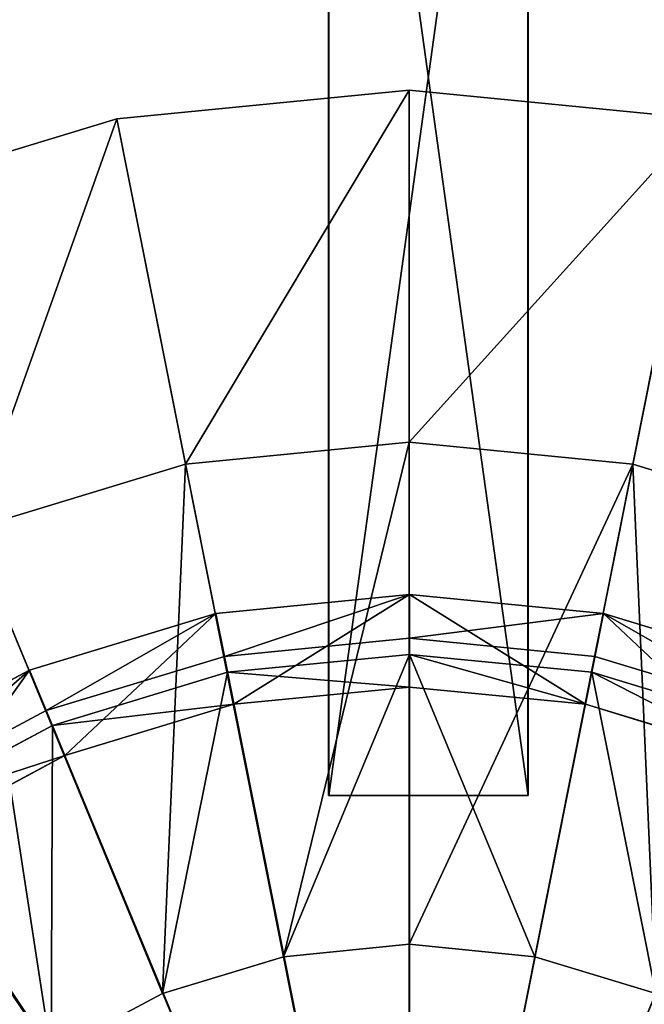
# Model space of a CAD drawing. Extents: x 0 to 35.8, y 0 to 27.5.
# Tile 142 of 256: x 5.8 to 7, y 19.7 to 21.7. Entities that reach past the tile are written whole.
import ezdxf

# ---------------------------------------------------------------- set-up
doc = ezdxf.new("R2010")
doc.units = 0
doc.header["$MEASUREMENT"] = 0
doc.layers.get('0').update_dxf_attribs({"color": 13, "linetype": 'CONTINUOUS'})
for name, color, linetype in [('GAS_ELEMENTS_4', 254, 'CONTINUOUS'), ('GAS_ELEMENTS_4_1', 250, 'CONTINUOUS'), ('GRATE_-_1', 250, 'CONTINUOUS'), ('RGM8058UC_-_BODY', 252, 'CONTINUOUS')]:
    doc.layers.add(name, color=color, linetype=linetype)

# ---------------------------------------------------------------- blocks, each defined once
blk = doc.blocks.new('RGM8658UC_TRADECAD_V06_DXF')
at = {"layer": 'GAS_ELEMENTS_4', "color": 0}
for p, q in [((6.5738, 21.5565, 6.0313), (5.9885, 21.4988, 6.0313)), ((6.5738, 21.5565, 6.0313), (5.9885, 21.4988, 6.0313)), ((7.159, 21.4988, 6.0313), (6.5738, 21.5565, 6.0313)), ((6.5738, 21.5565, 6.0313), (6.5738, 18.5565, 6.0313)), ((6.5738, 20.8515, 6.5366), (6.5738, 21.5565, 6.0313)), ((7.159, 21.4988, 6.0313), (6.5738, 21.5565, 6.0313)), ((6.5738, 21.5565, 6.0313), (6.5738, 18.5565, 6.0313)), ((6.5738, 20.8515, 6.5366), (6.5738, 21.5565, 6.0313)), ((5.9885, 21.4988, 6.0313), (5.4257, 21.3281, 6.0313)), ((5.9885, 21.4988, 6.0313), (5.4257, 21.3281, 6.0313)), ((5.9885, 21.4988, 6.0313), (6.5738, 18.5565, 6.0313)), ((6.126, 20.8074, 6.5366), (5.9885, 21.4988, 6.0313)), ((5.9885, 21.4988, 6.0313), (6.5738, 18.5565, 6.0313)), ((6.126, 20.8074, 6.5366), (5.9885, 21.4988, 6.0313)), ((7.159, 21.4988, 6.0313), (6.5738, 18.5565, 6.0313)), ((7.159, 21.4988, 6.0313), (6.5738, 18.5565, 6.0313)), ((7.0215, 20.8074, 6.5366), (7.159, 21.4988, 6.0313)), ((7.0215, 20.8074, 6.5366), (7.159, 21.4988, 6.0313)), ((5.4257, 21.3281, 6.0313), (6.5738, 18.5565, 6.0313)), ((5.4257, 21.3281, 6.0313), (6.5738, 18.5565, 6.0313)), ((6.5738, 20.8515, 6.5366), (6.126, 20.8074, 6.5366)), ((6.5738, 20.8515, 6.5366), (6.126, 20.8074, 6.5366)), ((7.0215, 20.8074, 6.5366), (6.5738, 20.8515, 6.5366)), ((6.5738, 19.8466, 6.5366), (6.5738, 20.8515, 6.5366)), ((7.0215, 20.8074, 6.5366), (6.5738, 20.8515, 6.5366)), ((6.5738, 19.8466, 6.5366), (6.5738, 20.8515, 6.5366)), ((6.126, 20.8074, 6.5366), (5.6955, 20.6768, 6.5366)), ((6.126, 20.8074, 6.5366), (5.6955, 20.6768, 6.5366)), ((6.3221, 19.8218, 6.5366), (6.126, 20.8074, 6.5366)), ((6.3221, 19.8218, 6.5366), (6.126, 20.8074, 6.5366)), ((6.8255, 19.8218, 6.5366), (7.0215, 20.8074, 6.5366)), ((6.8255, 19.8218, 6.5366), (7.0215, 20.8074, 6.5366)), ((7.452, 20.6768, 6.5366), (7.0215, 20.8074, 6.5366)), ((7.452, 20.6768, 6.5366), (7.0215, 20.8074, 6.5366)), ((6.08, 19.7484, 6.5366), (5.6955, 20.6768, 6.5366)), ((6.08, 19.7484, 6.5366), (5.6955, 20.6768, 6.5366)), ((6.5747, 20.4269, 6.7104), (6.2101, 20.391, 6.7104)), ((6.5747, 20.4269, 6.7104), (6.2101, 20.391, 6.7104)), ((6.5747, 20.4269, 6.7104), (6.5738, 19.8466, 6.7104)), ((6.5747, 20.4269, 6.7104), (6.5738, 19.8466, 6.7104)), ((6.9393, 20.391, 6.7104), (6.5747, 20.4269, 6.7104)), ((6.5747, 20.3615, 7.0512), (6.5747, 20.4269, 6.7104)), ((6.9393, 20.391, 6.7104), (6.5747, 20.4269, 6.7104)), ((6.5747, 20.3615, 7.0512), (6.5747, 20.4269, 6.7104)), ((6.2101, 20.391, 6.7104), (5.8596, 20.2847, 6.7104)), ((6.2101, 20.391, 6.7104), (5.8596, 20.2847, 6.7104)), ((6.2101, 20.391, 6.7104), (6.3221, 19.8218, 6.7104)), ((6.2101, 20.391, 6.7104), (6.3221, 19.8218, 6.7104)), ((6.2229, 20.3269, 7.0512), (6.2101, 20.391, 6.7104)), ((6.2229, 20.3269, 7.0512), (6.2101, 20.391, 6.7104)), ((6.9393, 20.391, 6.7104), (6.8255, 19.8218, 6.7104)), ((6.9393, 20.391, 6.7104), (6.8255, 19.8218, 6.7104)), ((6.9265, 20.3269, 7.0512), (6.9393, 20.391, 6.7104)), ((6.9265, 20.3269, 7.0512), (6.9393, 20.391, 6.7104)), ((7.2898, 20.2847, 6.7104), (6.9393, 20.391, 6.7104)), ((7.2898, 20.2847, 6.7104), (6.9393, 20.391, 6.7104)), ((6.2229, 20.3269, 7.0512), (6.5747, 20.3615, 7.0512)), ((6.2229, 20.3269, 7.0512), (6.5747, 20.3615, 7.0512)), ((6.5747, 20.3615, 7.0512), (6.5747, 20.3615, 7.2614)), ((6.5747, 20.3615, 7.0512), (6.5747, 20.3615, 7.2614)), ((6.5747, 20.3615, 7.0512), (6.9265, 20.3269, 7.0512)), ((6.5747, 20.3615, 7.0512), (6.9265, 20.3269, 7.0512)), ((5.8846, 20.2242, 7.0512), (6.2229, 20.3269, 7.0512)), ((5.8846, 20.2242, 7.0512), (6.2229, 20.3269, 7.0512)), ((6.2229, 20.3269, 7.0512), (6.2229, 20.3269, 7.2614)), ((6.2229, 20.3269, 7.0512), (6.2229, 20.3269, 7.2614)), ((6.9265, 20.3269, 7.0512), (6.9265, 20.3269, 7.2614)), ((6.9265, 20.3269, 7.0512), (6.9265, 20.3269, 7.2614)), ((6.9265, 20.3269, 7.0512), (7.2648, 20.2242, 7.0512)), ((6.9265, 20.3269, 7.0512), (7.2648, 20.2242, 7.0512)), ((5.8596, 20.2847, 6.7104), (5.5365, 20.112, 6.7104)), ((5.8596, 20.2847, 6.7104), (5.5365, 20.112, 6.7104)), ((5.8596, 20.2847, 6.7104), (6.08, 19.7484, 6.7104)), ((5.8596, 20.2847, 6.7104), (6.08, 19.7484, 6.7104)), ((5.8846, 20.2242, 7.0512), (5.8596, 20.2847, 6.7104)), ((5.8846, 20.2242, 7.0512), (5.8596, 20.2847, 6.7104)), ((5.5728, 20.0576, 7.0512), (5.8846, 20.2242, 7.0512)), ((5.5728, 20.0576, 7.0512), (5.8846, 20.2242, 7.0512)), ((5.8846, 20.2242, 7.0512), (5.8846, 20.2242, 7.2614)), ((5.8846, 20.2242, 7.0512), (5.8846, 20.2242, 7.2614)), ((6.5738, 19.8466, 6.5366), (6.3221, 19.8218, 6.5366)), ((6.5738, 19.8466, 6.5366), (6.3221, 19.8218, 6.5366)), ((6.5738, 19.8466, 6.7104), (6.3221, 19.8218, 6.7104)), ((6.5738, 19.8466, 6.7104), (6.3221, 19.8218, 6.7104)), ((6.8255, 19.8218, 6.5366), (6.5738, 19.8466, 6.5366)), ((6.5738, 19.8466, 6.7104), (6.5738, 19.8466, 6.5366)), ((6.8255, 19.8218, 6.5366), (6.5738, 19.8466, 6.5366)), ((6.8255, 19.8218, 6.7104), (6.5738, 19.8466, 6.7104)), ((6.5738, 19.8466, 6.7104), (6.5738, 19.8466, 6.5366)), ((6.8255, 19.8218, 6.7104), (6.5738, 19.8466, 6.7104)), ((6.3221, 19.8218, 6.5366), (6.08, 19.7484, 6.5366)), ((6.3221, 19.8218, 6.5366), (6.08, 19.7484, 6.5366)), ((6.3221, 19.8218, 6.7104), (6.08, 19.7484, 6.7104)), ((6.3221, 19.8218, 6.7104), (6.08, 19.7484, 6.7104)), ((6.3221, 19.8218, 6.7104), (6.3221, 19.8218, 6.5366)), ((6.3221, 19.8218, 6.7104), (6.3221, 19.8218, 6.5366)), ((7.0675, 19.7484, 6.5366), (6.8255, 19.8218, 6.5366)), ((6.8255, 19.8218, 6.7104), (6.8255, 19.8218, 6.5366)), ((7.0675, 19.7484, 6.5366), (6.8255, 19.8218, 6.5366)), ((7.0675, 19.7484, 6.7104), (6.8255, 19.8218, 6.7104)), ((6.8255, 19.8218, 6.7104), (6.8255, 19.8218, 6.5366)), ((7.0675, 19.7484, 6.7104), (6.8255, 19.8218, 6.7104)), ((6.08, 19.7484, 6.5366), (5.857, 19.6292, 6.5366)), ((6.08, 19.7484, 6.5366), (5.857, 19.6292, 6.5366)), ((6.08, 19.7484, 6.7104), (5.857, 19.6292, 6.7104)), ((6.08, 19.7484, 6.7104), (5.857, 19.6292, 6.7104)), ((6.08, 19.7484, 6.7104), (6.08, 19.7484, 6.5366)), ((6.08, 19.7484, 6.7104), (6.08, 19.7484, 6.5366))]:
    blk.add_line(p, q, dxfattribs=at)
at = {"layer": 'GAS_ELEMENTS_4_1', "color": 0}
for p, q in [((6.5747, 20.5468, 7.2614), (6.1868, 20.5085, 7.2614)), ((6.5747, 20.5468, 7.2614), (6.1868, 20.5085, 7.2614)), ((6.5747, 20.5468, 7.3168), (6.1868, 20.5085, 7.3168)), ((6.5747, 20.5468, 7.3168), (6.1868, 20.5085, 7.3168)), ((6.5747, 20.5468, 7.2614), (6.5747, 20.3615, 7.2614)), ((6.9626, 20.5085, 7.2614), (6.5747, 20.5468, 7.2614)), ((6.5747, 20.5468, 7.2614), (6.5747, 20.3615, 7.2614)), ((6.5747, 20.5468, 7.3168), (6.5747, 20.5468, 7.2614)), ((6.9626, 20.5085, 7.2614), (6.5747, 20.5468, 7.2614)), ((6.9626, 20.5085, 7.3168), (6.5747, 20.5468, 7.3168)), ((6.5747, 20.5468, 7.3168), (6.5747, 20.5468, 7.2614)), ((6.5747, 20.4593, 7.4023), (6.5747, 20.5468, 7.3168)), ((6.9626, 20.5085, 7.3168), (6.5747, 20.5468, 7.3168)), ((6.5747, 20.4593, 7.4023), (6.5747, 20.5468, 7.3168)), ((6.1868, 20.5085, 7.2614), (5.8137, 20.3954, 7.2614)), ((6.1868, 20.5085, 7.2614), (5.8137, 20.3954, 7.2614)), ((6.1868, 20.5085, 7.3168), (5.8137, 20.3954, 7.3168)), ((6.1868, 20.5085, 7.3168), (5.8137, 20.3954, 7.3168)), ((6.1868, 20.5085, 7.2614), (6.2229, 20.3269, 7.2614)), ((6.1868, 20.5085, 7.2614), (6.2229, 20.3269, 7.2614)), ((6.1868, 20.5085, 7.3168), (6.1868, 20.5085, 7.2614)), ((6.1868, 20.5085, 7.3168), (6.1868, 20.5085, 7.2614)), ((6.2038, 20.4227, 7.4023), (6.1868, 20.5085, 7.3168)), ((6.2038, 20.4227, 7.4023), (6.1868, 20.5085, 7.3168)), ((6.9626, 20.5085, 7.2614), (6.9265, 20.3269, 7.2614)), ((6.9626, 20.5085, 7.2614), (6.9265, 20.3269, 7.2614)), ((6.9456, 20.4227, 7.4023), (6.9626, 20.5085, 7.3168)), ((6.9456, 20.4227, 7.4023), (6.9626, 20.5085, 7.3168)), ((7.3357, 20.3954, 7.2614), (6.9626, 20.5085, 7.2614)), ((6.9626, 20.5085, 7.3168), (6.9626, 20.5085, 7.2614)), ((7.3357, 20.3954, 7.2614), (6.9626, 20.5085, 7.2614)), ((7.3357, 20.3954, 7.3168), (6.9626, 20.5085, 7.3168)), ((6.9626, 20.5085, 7.3168), (6.9626, 20.5085, 7.2614)), ((7.3357, 20.3954, 7.3168), (6.9626, 20.5085, 7.3168)), ((6.2038, 20.4227, 7.4023), (6.5747, 20.4593, 7.4023)), ((6.2038, 20.4227, 7.4023), (6.5747, 20.4593, 7.4023)), ((6.5747, 20.4593, 7.4023), (6.9456, 20.4227, 7.4023)), ((6.5747, 18.5582, 7.4023), (6.5747, 20.4593, 7.4023)), ((6.5747, 18.5582, 7.4023), (6.5747, 20.4593, 7.4023)), ((6.5747, 20.4593, 7.4023), (6.9456, 20.4227, 7.4023)), ((5.8472, 20.3146, 7.4023), (6.2038, 20.4227, 7.4023)), ((5.8472, 20.3146, 7.4023), (6.2038, 20.4227, 7.4023)), ((6.5747, 18.5582, 7.4023), (6.2038, 20.4227, 7.4023)), ((6.5747, 18.5582, 7.4023), (6.2038, 20.4227, 7.4023)), ((6.5747, 18.5582, 7.4023), (6.9456, 20.4227, 7.4023)), ((6.5747, 18.5582, 7.4023), (6.9456, 20.4227, 7.4023)), ((6.9456, 20.4227, 7.4023), (7.3022, 20.3146, 7.4023)), ((6.9456, 20.4227, 7.4023), (7.3022, 20.3146, 7.4023)), ((5.8137, 20.3954, 7.2614), (5.4699, 20.2116, 7.2614)), ((5.8137, 20.3954, 7.2614), (5.4699, 20.2116, 7.2614)), ((5.8137, 20.3954, 7.3168), (5.4699, 20.2116, 7.3168)), ((5.8137, 20.3954, 7.3168), (5.4699, 20.2116, 7.3168)), ((5.8137, 20.3954, 7.2614), (5.8846, 20.2242, 7.2614)), ((5.8137, 20.3954, 7.2614), (5.8846, 20.2242, 7.2614)), ((5.8137, 20.3954, 7.3168), (5.8137, 20.3954, 7.2614)), ((5.8137, 20.3954, 7.3168), (5.8137, 20.3954, 7.2614)), ((5.8472, 20.3146, 7.4023), (5.8137, 20.3954, 7.3168)), ((5.8472, 20.3146, 7.4023), (5.8137, 20.3954, 7.3168)), ((6.5747, 20.3615, 7.2614), (6.2229, 20.3269, 7.2614)), ((6.5747, 20.3615, 7.2614), (6.2229, 20.3269, 7.2614)), ((6.9265, 20.3269, 7.2614), (6.5747, 20.3615, 7.2614)), ((6.9265, 20.3269, 7.2614), (6.5747, 20.3615, 7.2614)), ((6.2229, 20.3269, 7.2614), (5.8846, 20.2242, 7.2614)), ((6.2229, 20.3269, 7.2614), (5.8846, 20.2242, 7.2614)), ((7.2648, 20.2242, 7.2614), (6.9265, 20.3269, 7.2614)), ((7.2648, 20.2242, 7.2614), (6.9265, 20.3269, 7.2614)), ((5.5185, 20.1389, 7.4023), (5.8472, 20.3146, 7.4023)), ((5.5185, 20.1389, 7.4023), (5.8472, 20.3146, 7.4023)), ((6.5747, 18.5582, 7.4023), (5.8472, 20.3146, 7.4023)), ((6.5747, 18.5582, 7.4023), (5.8472, 20.3146, 7.4023)), ((5.8846, 20.2242, 7.2614), (5.5728, 20.0576, 7.2614)), ((5.8846, 20.2242, 7.2614), (5.5728, 20.0576, 7.2614)), ((6.5747, 18.5582, 7.4023), (5.5185, 20.1389, 7.4023)), ((6.5747, 18.5582, 7.4023), (5.5185, 20.1389, 7.4023))]:
    blk.add_line(p, q, dxfattribs=at)
at = {"layer": 'GRATE_-_1', "color": 0}
for p, q in [((6.4124, 23.0208, 7.8865), (6.4124, 20.1442, 7.9369)), ((6.4124, 23.0208, 7.8865), (6.4124, 20.1442, 7.9369)), ((6.4128, 20.1442, 8.2709), (6.4128, 23.0208, 8.2709)), ((6.4128, 20.1442, 8.2709), (6.4128, 23.0208, 8.2709)), ((6.8115, 20.1442, 8.2709), (6.8115, 23.0208, 8.2709)), ((6.8115, 20.1442, 8.2709), (6.8115, 23.0208, 8.2709)), ((6.8118, 23.0208, 7.8865), (6.8118, 20.1442, 7.9369)), ((6.8118, 23.0208, 7.8865), (6.8118, 20.1442, 7.9369)), ((6.4124, 20.1442, 7.9369), (6.4128, 20.1442, 8.2709)), ((6.8118, 20.1442, 7.9369), (6.4124, 20.1442, 7.9369)), ((6.8118, 20.1442, 7.9369), (6.4124, 20.1442, 7.9369)), ((6.4124, 20.1442, 7.9369), (6.4128, 20.1442, 8.2709)), ((6.4128, 20.1442, 8.2709), (6.8115, 20.1442, 8.2709)), ((6.4128, 20.1442, 8.2709), (6.8115, 20.1442, 8.2709)), ((6.8115, 20.1442, 8.2709), (6.8118, 20.1442, 7.9369)), ((6.8115, 20.1442, 8.2709), (6.8118, 20.1442, 7.9369))]:
    blk.add_line(p, q, dxfattribs=at)
at = {"layer": 'GAS_ELEMENTS_4', "color": 254}
mesh = blk.add_polyface(dxfattribs=at)
corners = [(6.5738, 21.5565, 6.0313), (5.9885, 21.4988, 6.0313), (6.5738, 18.5565, 6.0313)]
mesh.append_faces([[corners[k] for k in face] for face in [(0, 1, 2)]], dxfattribs={"color": 254})
mesh = blk.add_polyface(dxfattribs=at)
corners = [(6.5738, 21.5565, 6.0313), (6.126, 20.8074, 6.5366), (5.9885, 21.4988, 6.0313), (6.5738, 20.8515, 6.5366)]
mesh.append_faces([[corners[k] for k in face] for face in [(0, 1, 2), (1, 0, 3)]], dxfattribs={"vtx0": -1, "color": 254})
mesh = blk.add_polyface(dxfattribs=at)
corners = [(7.159, 21.4988, 6.0313), (6.5738, 21.5565, 6.0313), (6.5738, 18.5565, 6.0313)]
mesh.append_faces([[corners[k] for k in face] for face in [(0, 1, 2)]], dxfattribs={"color": 254})
mesh = blk.add_polyface(dxfattribs=at)
corners = [(7.159, 21.4988, 6.0313), (6.5738, 20.8515, 6.5366), (6.5738, 21.5565, 6.0313), (7.0215, 20.8074, 6.5366)]
mesh.append_faces([[corners[k] for k in face] for face in [(0, 1, 2), (1, 0, 3)]], dxfattribs={"vtx0": -1, "color": 254})
mesh = blk.add_polyface(dxfattribs=at)
corners = [(6.5738, 18.5565, 6.0313), (5.9885, 21.4988, 6.0313), (5.4257, 21.3281, 6.0313)]
mesh.append_faces([[corners[k] for k in face] for face in [(0, 1, 2)]], dxfattribs={"color": 254})
mesh = blk.add_polyface(dxfattribs=at)
corners = [(5.9885, 21.4988, 6.0313), (5.6955, 20.6768, 6.5366), (5.4257, 21.3281, 6.0313), (6.126, 20.8074, 6.5366)]
mesh.append_faces([[corners[k] for k in face] for face in [(0, 1, 2), (1, 0, 3)]], dxfattribs={"vtx0": -1, "color": 254})
mesh = blk.add_polyface(dxfattribs=at)
corners = [(7.7218, 21.3281, 6.0313), (7.159, 21.4988, 6.0313), (6.5738, 18.5565, 6.0313)]
mesh.append_faces([[corners[k] for k in face] for face in [(0, 1, 2)]], dxfattribs={"color": 254})
mesh = blk.add_polyface(dxfattribs=at)
corners = [(7.159, 21.4988, 6.0313), (7.452, 20.6768, 6.5366), (7.0215, 20.8074, 6.5366), (7.7218, 21.3281, 6.0313)]
mesh.append_faces([[corners[k] for k in face] for face in [(0, 1, 2), (1, 0, 3)]], dxfattribs={"vtx0": -1, "color": 254})
mesh = blk.add_polyface(dxfattribs=at)
corners = [(6.5738, 18.5565, 6.0313), (5.4257, 21.3281, 6.0313), (4.9071, 21.0509, 6.0313)]
mesh.append_faces([[corners[k] for k in face] for face in [(0, 1, 2)]], dxfattribs={"color": 254})
mesh = blk.add_polyface(dxfattribs=at)
corners = [(8.2405, 21.0509, 6.0313), (7.7218, 21.3281, 6.0313), (6.5738, 18.5565, 6.0313)]
mesh.append_faces([[corners[k] for k in face] for face in [(0, 1, 2)]], dxfattribs={"color": 254})
mesh = blk.add_polyface(dxfattribs=at)
corners = [(6.5738, 18.5565, 6.0313), (4.9071, 21.0509, 6.0313), (4.4524, 20.6778, 6.0313)]
mesh.append_faces([[corners[k] for k in face] for face in [(0, 1, 2)]], dxfattribs={"color": 254})
mesh = blk.add_polyface(dxfattribs=at)
corners = [(8.6951, 20.6778, 6.0313), (8.2405, 21.0509, 6.0313), (6.5738, 18.5565, 6.0313)]
mesh.append_faces([[corners[k] for k in face] for face in [(0, 1, 2)]], dxfattribs={"color": 254})
mesh = blk.add_polyface(dxfattribs=at)
corners = [(6.5738, 20.8515, 6.5366), (6.3221, 19.8218, 6.5366), (6.126, 20.8074, 6.5366), (6.5738, 19.8466, 6.5366)]
mesh.append_faces([[corners[k] for k in face] for face in [(0, 1, 2), (1, 0, 3)]], dxfattribs={"vtx0": -1, "color": 254})
mesh = blk.add_polyface(dxfattribs=at)
corners = [(7.0215, 20.8074, 6.5366), (6.5738, 19.8466, 6.5366), (6.5738, 20.8515, 6.5366), (6.8255, 19.8218, 6.5366)]
mesh.append_faces([[corners[k] for k in face] for face in [(0, 1, 2), (1, 0, 3)]], dxfattribs={"vtx0": -1, "color": 254})
mesh = blk.add_polyface(dxfattribs=at)
corners = [(6.126, 20.8074, 6.5366), (6.08, 19.7484, 6.5366), (5.6955, 20.6768, 6.5366), (6.3221, 19.8218, 6.5366)]
mesh.append_faces([[corners[k] for k in face] for face in [(0, 1, 2), (1, 0, 3)]], dxfattribs={"vtx0": -1, "color": 254})
mesh = blk.add_polyface(dxfattribs=at)
corners = [(7.0215, 20.8074, 6.5366), (7.0675, 19.7484, 6.5366), (6.8255, 19.8218, 6.5366), (7.452, 20.6768, 6.5366)]
mesh.append_faces([[corners[k] for k in face] for face in [(0, 1, 2), (1, 0, 3)]], dxfattribs={"vtx0": -1, "color": 254})
mesh = blk.add_polyface(dxfattribs=at)
corners = [(6.5738, 18.5565, 6.0313), (4.4524, 20.6778, 6.0313), (4.0794, 20.2232, 6.0313)]
mesh.append_faces([[corners[k] for k in face] for face in [(0, 1, 2)]], dxfattribs={"color": 254})
mesh = blk.add_polyface(dxfattribs=at)
corners = [(5.6955, 20.6768, 6.5366), (5.857, 19.6292, 6.5366), (5.2987, 20.4647, 6.5366), (6.08, 19.7484, 6.5366)]
mesh.append_faces([[corners[k] for k in face] for face in [(0, 1, 2), (1, 0, 3)]], dxfattribs={"vtx0": -1, "color": 254})
mesh = blk.add_polyface(dxfattribs=at)
corners = [(9.0682, 20.2232, 6.0313), (8.6951, 20.6778, 6.0313), (6.5738, 18.5565, 6.0313)]
mesh.append_faces([[corners[k] for k in face] for face in [(0, 1, 2)]], dxfattribs={"color": 254})
mesh = blk.add_polyface(dxfattribs=at)
corners = [(5.2987, 20.4647, 6.5366), (5.6615, 19.4687, 6.5366), (4.951, 20.1793, 6.5366), (5.857, 19.6292, 6.5366)]
mesh.append_faces([[corners[k] for k in face] for face in [(0, 1, 2), (1, 0, 3)]], dxfattribs={"vtx0": -1, "color": 254})
mesh = blk.add_polyface(dxfattribs=at)
corners = [(6.3221, 19.8218, 6.7104), (6.5747, 20.4269, 6.7104), (6.2101, 20.391, 6.7104), (6.5738, 19.8466, 6.7104)]
mesh.append_faces([[corners[k] for k in face] for face in [(0, 1, 2), (1, 0, 3)]], dxfattribs={"vtx0": -1, "color": 254})
mesh = blk.add_polyface(dxfattribs=at)
corners = [(6.5747, 20.3615, 7.0512), (6.2101, 20.391, 6.7104), (6.5747, 20.4269, 6.7104), (6.2229, 20.3269, 7.0512)]
mesh.append_faces([[corners[k] for k in face] for face in [(0, 1, 2), (1, 0, 3)]], dxfattribs={"vtx0": -1, "color": 254})
mesh = blk.add_polyface(dxfattribs=at)
corners = [(6.8255, 19.8218, 6.7104), (6.5747, 20.4269, 6.7104), (6.5738, 19.8466, 6.7104), (6.9393, 20.391, 6.7104)]
mesh.append_faces([[corners[k] for k in face] for face in [(0, 1, 2), (1, 0, 3)]], dxfattribs={"vtx0": -1, "color": 254})
mesh = blk.add_polyface(dxfattribs=at)
corners = [(6.9265, 20.3269, 7.0512), (6.5747, 20.4269, 6.7104), (6.9393, 20.391, 6.7104), (6.5747, 20.3615, 7.0512)]
mesh.append_faces([[corners[k] for k in face] for face in [(0, 1, 2), (1, 0, 3)]], dxfattribs={"vtx0": -1, "color": 254})
mesh = blk.add_polyface(dxfattribs=at)
corners = [(6.08, 19.7484, 6.7104), (6.2101, 20.391, 6.7104), (5.8596, 20.2847, 6.7104), (6.3221, 19.8218, 6.7104)]
mesh.append_faces([[corners[k] for k in face] for face in [(0, 1, 2), (1, 0, 3)]], dxfattribs={"vtx0": -1, "color": 254})
mesh = blk.add_polyface(dxfattribs=at)
corners = [(6.2229, 20.3269, 7.0512), (5.8596, 20.2847, 6.7104), (6.2101, 20.391, 6.7104), (5.8846, 20.2242, 7.0512)]
mesh.append_faces([[corners[k] for k in face] for face in [(0, 1, 2), (1, 0, 3)]], dxfattribs={"vtx0": -1, "color": 254})
mesh = blk.add_polyface(dxfattribs=at)
corners = [(7.0675, 19.7484, 6.7104), (6.9393, 20.391, 6.7104), (6.8255, 19.8218, 6.7104), (7.2898, 20.2847, 6.7104)]
mesh.append_faces([[corners[k] for k in face] for face in [(0, 1, 2), (1, 0, 3)]], dxfattribs={"vtx0": -1, "color": 254})
mesh = blk.add_polyface(dxfattribs=at)
corners = [(7.2648, 20.2242, 7.0512), (6.9393, 20.391, 6.7104), (7.2898, 20.2847, 6.7104), (6.9265, 20.3269, 7.0512)]
mesh.append_faces([[corners[k] for k in face] for face in [(0, 1, 2), (1, 0, 3)]], dxfattribs={"vtx0": -1, "color": 254})
mesh = blk.add_polyface(dxfattribs=at)
corners = [(6.5747, 20.3615, 7.2614), (6.2229, 20.3269, 7.0512), (6.5747, 20.3615, 7.0512), (6.2229, 20.3269, 7.2614)]
mesh.append_faces([[corners[k] for k in face] for face in [(0, 1, 2), (1, 0, 3)]], dxfattribs={"vtx0": -1, "color": 254})
mesh = blk.add_polyface(dxfattribs=at)
corners = [(6.9265, 20.3269, 7.2614), (6.5747, 20.3615, 7.0512), (6.9265, 20.3269, 7.0512), (6.5747, 20.3615, 7.2614)]
mesh.append_faces([[corners[k] for k in face] for face in [(0, 1, 2), (1, 0, 3)]], dxfattribs={"vtx0": -1, "color": 254})
mesh = blk.add_polyface(dxfattribs=at)
corners = [(6.2229, 20.3269, 7.2614), (5.8846, 20.2242, 7.0512), (6.2229, 20.3269, 7.0512), (5.8846, 20.2242, 7.2614)]
mesh.append_faces([[corners[k] for k in face] for face in [(0, 1, 2), (1, 0, 3)]], dxfattribs={"vtx0": -1, "color": 254})
mesh = blk.add_polyface(dxfattribs=at)
corners = [(7.2648, 20.2242, 7.2614), (6.9265, 20.3269, 7.0512), (7.2648, 20.2242, 7.0512), (6.9265, 20.3269, 7.2614)]
mesh.append_faces([[corners[k] for k in face] for face in [(0, 1, 2), (1, 0, 3)]], dxfattribs={"vtx0": -1, "color": 254})
mesh = blk.add_polyface(dxfattribs=at)
corners = [(5.857, 19.6292, 6.7104), (5.8596, 20.2847, 6.7104), (5.5365, 20.112, 6.7104), (6.08, 19.7484, 6.7104)]
mesh.append_faces([[corners[k] for k in face] for face in [(0, 1, 2), (1, 0, 3)]], dxfattribs={"vtx0": -1, "color": 254})
mesh = blk.add_polyface(dxfattribs=at)
corners = [(5.8846, 20.2242, 7.0512), (5.5365, 20.112, 6.7104), (5.8596, 20.2847, 6.7104), (5.5728, 20.0576, 7.0512)]
mesh.append_faces([[corners[k] for k in face] for face in [(0, 1, 2), (1, 0, 3)]], dxfattribs={"vtx0": -1, "color": 254})
mesh = blk.add_polyface(dxfattribs=at)
corners = [(6.5738, 18.5565, 6.0313), (4.0794, 20.2232, 6.0313), (3.8021, 19.7045, 6.0313)]
mesh.append_faces([[corners[k] for k in face] for face in [(0, 1, 2)]], dxfattribs={"color": 254})
mesh = blk.add_polyface(dxfattribs=at)
corners = [(5.8846, 20.2242, 7.2614), (5.5728, 20.0576, 7.0512), (5.8846, 20.2242, 7.0512), (5.5728, 20.0576, 7.2614)]
mesh.append_faces([[corners[k] for k in face] for face in [(0, 1, 2), (1, 0, 3)]], dxfattribs={"vtx0": -1, "color": 254})
mesh = blk.add_polyface(dxfattribs=at)
corners = [(9.3454, 19.7045, 6.0313), (9.0682, 20.2232, 6.0313), (6.5738, 18.5565, 6.0313)]
mesh.append_faces([[corners[k] for k in face] for face in [(0, 1, 2)]], dxfattribs={"color": 254})
mesh = blk.add_polyface(dxfattribs=at)
corners = [(5.6615, 19.4687, 6.7104), (5.5365, 20.112, 6.7104), (5.2533, 19.8796, 6.7104), (5.857, 19.6292, 6.7104)]
mesh.append_faces([[corners[k] for k in face] for face in [(0, 1, 2), (1, 0, 3)]], dxfattribs={"vtx0": -1, "color": 254})
mesh = blk.add_polyface(dxfattribs=at)
corners = [(6.5738, 19.8466, 6.7104), (6.3221, 19.8218, 6.5366), (6.5738, 19.8466, 6.5366), (6.3221, 19.8218, 6.7104)]
mesh.append_faces([[corners[k] for k in face] for face in [(0, 1, 2), (1, 0, 3)]], dxfattribs={"vtx0": -1, "color": 254})
mesh = blk.add_polyface(dxfattribs=at)
corners = [(6.8255, 19.8218, 6.7104), (6.5738, 19.8466, 6.5366), (6.8255, 19.8218, 6.5366), (6.5738, 19.8466, 6.7104)]
mesh.append_faces([[corners[k] for k in face] for face in [(0, 1, 2), (1, 0, 3)]], dxfattribs={"vtx0": -1, "color": 254})
mesh = blk.add_polyface(dxfattribs=at)
corners = [(6.3221, 19.8218, 6.7104), (6.08, 19.7484, 6.5366), (6.3221, 19.8218, 6.5366), (6.08, 19.7484, 6.7104)]
mesh.append_faces([[corners[k] for k in face] for face in [(0, 1, 2), (1, 0, 3)]], dxfattribs={"vtx0": -1, "color": 254})
mesh = blk.add_polyface(dxfattribs=at)
corners = [(7.0675, 19.7484, 6.7104), (6.8255, 19.8218, 6.5366), (7.0675, 19.7484, 6.5366), (6.8255, 19.8218, 6.7104)]
mesh.append_faces([[corners[k] for k in face] for face in [(0, 1, 2), (1, 0, 3)]], dxfattribs={"vtx0": -1, "color": 254})
mesh = blk.add_polyface(dxfattribs=at)
corners = [(6.08, 19.7484, 6.7104), (5.857, 19.6292, 6.5366), (6.08, 19.7484, 6.5366), (5.857, 19.6292, 6.7104)]
mesh.append_faces([[corners[k] for k in face] for face in [(0, 1, 2), (1, 0, 3)]], dxfattribs={"vtx0": -1, "color": 254})
at = {"layer": 'GAS_ELEMENTS_4_1', "color": 250}
mesh = blk.add_polyface(dxfattribs=at)
corners = [(6.2229, 20.3269, 7.2614), (6.5747, 20.5468, 7.2614), (6.1868, 20.5085, 7.2614), (6.5747, 20.3615, 7.2614)]
mesh.append_faces([[corners[k] for k in face] for face in [(0, 1, 2), (1, 0, 3)]], dxfattribs={"vtx0": -1, "color": 250})
mesh = blk.add_polyface(dxfattribs=at)
corners = [(6.5747, 20.5468, 7.3168), (6.1868, 20.5085, 7.2614), (6.5747, 20.5468, 7.2614), (6.1868, 20.5085, 7.3168)]
mesh.append_faces([[corners[k] for k in face] for face in [(0, 1, 2), (1, 0, 3)]], dxfattribs={"vtx0": -1, "color": 250})
mesh = blk.add_polyface(dxfattribs=at)
corners = [(6.5747, 20.5468, 7.3168), (6.2038, 20.4227, 7.4023), (6.1868, 20.5085, 7.3168), (6.5747, 20.4593, 7.4023)]
mesh.append_faces([[corners[k] for k in face] for face in [(0, 1, 2), (1, 0, 3)]], dxfattribs={"vtx0": -1, "color": 250})
mesh = blk.add_polyface(dxfattribs=at)
corners = [(6.9265, 20.3269, 7.2614), (6.5747, 20.5468, 7.2614), (6.5747, 20.3615, 7.2614), (6.9626, 20.5085, 7.2614)]
mesh.append_faces([[corners[k] for k in face] for face in [(0, 1, 2), (1, 0, 3)]], dxfattribs={"vtx0": -1, "color": 250})
mesh = blk.add_polyface(dxfattribs=at)
corners = [(6.9626, 20.5085, 7.3168), (6.5747, 20.5468, 7.2614), (6.9626, 20.5085, 7.2614), (6.5747, 20.5468, 7.3168)]
mesh.append_faces([[corners[k] for k in face] for face in [(0, 1, 2), (1, 0, 3)]], dxfattribs={"vtx0": -1, "color": 250})
mesh = blk.add_polyface(dxfattribs=at)
corners = [(6.9626, 20.5085, 7.3168), (6.5747, 20.4593, 7.4023), (6.5747, 20.5468, 7.3168), (6.9456, 20.4227, 7.4023)]
mesh.append_faces([[corners[k] for k in face] for face in [(0, 1, 2), (1, 0, 3)]], dxfattribs={"vtx0": -1, "color": 250})
mesh = blk.add_polyface(dxfattribs=at)
corners = [(5.8846, 20.2242, 7.2614), (6.1868, 20.5085, 7.2614), (5.8137, 20.3954, 7.2614), (6.2229, 20.3269, 7.2614)]
mesh.append_faces([[corners[k] for k in face] for face in [(0, 1, 2), (1, 0, 3)]], dxfattribs={"vtx0": -1, "color": 250})
mesh = blk.add_polyface(dxfattribs=at)
corners = [(6.1868, 20.5085, 7.3168), (5.8137, 20.3954, 7.2614), (6.1868, 20.5085, 7.2614), (5.8137, 20.3954, 7.3168)]
mesh.append_faces([[corners[k] for k in face] for face in [(0, 1, 2), (1, 0, 3)]], dxfattribs={"vtx0": -1, "color": 250})
mesh = blk.add_polyface(dxfattribs=at)
corners = [(6.1868, 20.5085, 7.3168), (5.8472, 20.3146, 7.4023), (5.8137, 20.3954, 7.3168), (6.2038, 20.4227, 7.4023)]
mesh.append_faces([[corners[k] for k in face] for face in [(0, 1, 2), (1, 0, 3)]], dxfattribs={"vtx0": -1, "color": 250})
mesh = blk.add_polyface(dxfattribs=at)
corners = [(7.2648, 20.2242, 7.2614), (6.9626, 20.5085, 7.2614), (6.9265, 20.3269, 7.2614), (7.3357, 20.3954, 7.2614)]
mesh.append_faces([[corners[k] for k in face] for face in [(0, 1, 2), (1, 0, 3)]], dxfattribs={"vtx0": -1, "color": 250})
mesh = blk.add_polyface(dxfattribs=at)
corners = [(6.9626, 20.5085, 7.3168), (7.3022, 20.3146, 7.4023), (6.9456, 20.4227, 7.4023), (7.3357, 20.3954, 7.3168)]
mesh.append_faces([[corners[k] for k in face] for face in [(0, 1, 2), (1, 0, 3)]], dxfattribs={"vtx0": -1, "color": 250})
mesh = blk.add_polyface(dxfattribs=at)
corners = [(7.3357, 20.3954, 7.3168), (6.9626, 20.5085, 7.2614), (7.3357, 20.3954, 7.2614), (6.9626, 20.5085, 7.3168)]
mesh.append_faces([[corners[k] for k in face] for face in [(0, 1, 2), (1, 0, 3)]], dxfattribs={"vtx0": -1, "color": 250})
mesh = blk.add_polyface(dxfattribs=at)
corners = [(6.5747, 18.5582, 7.4023), (6.2038, 20.4227, 7.4023), (6.5747, 20.4593, 7.4023)]
mesh.append_faces([[corners[k] for k in face] for face in [(0, 1, 2)]], dxfattribs={"color": 250})
mesh = blk.add_polyface(dxfattribs=at)
corners = [(6.9456, 20.4227, 7.4023), (6.5747, 18.5582, 7.4023), (6.5747, 20.4593, 7.4023)]
mesh.append_faces([[corners[k] for k in face] for face in [(0, 1, 2)]], dxfattribs={"color": 250})
mesh = blk.add_polyface(dxfattribs=at)
corners = [(6.5747, 18.5582, 7.4023), (5.8472, 20.3146, 7.4023), (6.2038, 20.4227, 7.4023)]
mesh.append_faces([[corners[k] for k in face] for face in [(0, 1, 2)]], dxfattribs={"color": 250})
mesh = blk.add_polyface(dxfattribs=at)
corners = [(7.3022, 20.3146, 7.4023), (6.5747, 18.5582, 7.4023), (6.9456, 20.4227, 7.4023)]
mesh.append_faces([[corners[k] for k in face] for face in [(0, 1, 2)]], dxfattribs={"color": 250})
mesh = blk.add_polyface(dxfattribs=at)
corners = [(5.5728, 20.0576, 7.2614), (5.8137, 20.3954, 7.2614), (5.4699, 20.2116, 7.2614), (5.8846, 20.2242, 7.2614)]
mesh.append_faces([[corners[k] for k in face] for face in [(0, 1, 2), (1, 0, 3)]], dxfattribs={"vtx0": -1, "color": 250})
mesh = blk.add_polyface(dxfattribs=at)
corners = [(5.8137, 20.3954, 7.3168), (5.4699, 20.2116, 7.2614), (5.8137, 20.3954, 7.2614), (5.4699, 20.2116, 7.3168)]
mesh.append_faces([[corners[k] for k in face] for face in [(0, 1, 2), (1, 0, 3)]], dxfattribs={"vtx0": -1, "color": 250})
mesh = blk.add_polyface(dxfattribs=at)
corners = [(5.8137, 20.3954, 7.3168), (5.5185, 20.1389, 7.4023), (5.4699, 20.2116, 7.3168), (5.8472, 20.3146, 7.4023)]
mesh.append_faces([[corners[k] for k in face] for face in [(0, 1, 2), (1, 0, 3)]], dxfattribs={"vtx0": -1, "color": 250})
mesh = blk.add_polyface(dxfattribs=at)
corners = [(6.5747, 18.5582, 7.4023), (5.5185, 20.1389, 7.4023), (5.8472, 20.3146, 7.4023)]
mesh.append_faces([[corners[k] for k in face] for face in [(0, 1, 2)]], dxfattribs={"color": 250})
mesh = blk.add_polyface(dxfattribs=at)
corners = [(7.6308, 20.1389, 7.4023), (6.5747, 18.5582, 7.4023), (7.3022, 20.3146, 7.4023)]
mesh.append_faces([[corners[k] for k in face] for face in [(0, 1, 2)]], dxfattribs={"color": 250})
mesh = blk.add_polyface(dxfattribs=at)
corners = [(6.5747, 18.5582, 7.4023), (5.2305, 19.9025, 7.4023), (5.5185, 20.1389, 7.4023)]
mesh.append_faces([[corners[k] for k in face] for face in [(0, 1, 2)]], dxfattribs={"color": 250})
mesh = blk.add_polyface(dxfattribs=at)
corners = [(7.9189, 19.9025, 7.4023), (6.5747, 18.5582, 7.4023), (7.6308, 20.1389, 7.4023)]
mesh.append_faces([[corners[k] for k in face] for face in [(0, 1, 2)]], dxfattribs={"color": 250})
mesh = blk.add_polyface(dxfattribs=at)
corners = [(6.5747, 18.5582, 7.4023), (4.994, 19.6144, 7.4023), (5.2305, 19.9025, 7.4023)]
mesh.append_faces([[corners[k] for k in face] for face in [(0, 1, 2)]], dxfattribs={"color": 250})
mesh = blk.add_polyface(dxfattribs=at)
corners = [(8.1553, 19.6144, 7.4023), (6.5747, 18.5582, 7.4023), (7.9189, 19.9025, 7.4023)]
mesh.append_faces([[corners[k] for k in face] for face in [(0, 1, 2)]], dxfattribs={"color": 250})
at = {"layer": 'GRATE_-_1', "color": 250}
mesh = blk.add_polyface(dxfattribs=at)
corners = [(6.8118, 20.1442, 7.9369), (6.4124, 23.0208, 7.8865), (6.4124, 20.1442, 7.9369), (6.8118, 23.0208, 7.8865)]
mesh.append_faces([[corners[k] for k in face] for face in [(0, 1, 2), (1, 0, 3)]], dxfattribs={"vtx0": -1, "color": 250})
mesh = blk.add_polyface(dxfattribs=at)
corners = [(6.4124, 23.0208, 7.8865), (6.4128, 20.1442, 8.2709), (6.4124, 20.1442, 7.9369), (6.4128, 23.0208, 8.2709)]
mesh.append_faces([[corners[k] for k in face] for face in [(0, 1, 2), (1, 0, 3)]], dxfattribs={"vtx0": -1, "color": 250})
mesh = blk.add_polyface(dxfattribs=at)
corners = [(6.8115, 23.0208, 8.2709), (6.4128, 20.1442, 8.2709), (6.4128, 23.0208, 8.2709), (6.8115, 20.1442, 8.2709)]
mesh.append_faces([[corners[k] for k in face] for face in [(0, 1, 2), (1, 0, 3)]], dxfattribs={"vtx0": -1, "color": 250})
mesh = blk.add_polyface(dxfattribs=at)
corners = [(6.8115, 23.0208, 8.2709), (6.8118, 20.1442, 7.9369), (6.8115, 20.1442, 8.2709), (6.8118, 23.0208, 7.8865)]
mesh.append_faces([[corners[k] for k in face] for face in [(0, 1, 2), (1, 0, 3)]], dxfattribs={"vtx0": -1, "color": 250})
mesh = blk.add_polyface(dxfattribs=at)
corners = [(6.4128, 20.1442, 8.2709), (6.8118, 20.1442, 7.9369), (6.4124, 20.1442, 7.9369), (6.8115, 20.1442, 8.2709)]
mesh.append_faces([[corners[k] for k in face] for face in [(0, 1, 2), (1, 0, 3)]], dxfattribs={"vtx0": -1, "color": 250})
at = {"layer": 'RGM8058UC_-_BODY', "color": 252}
mesh = blk.add_polyface(dxfattribs=at)
corners = [(12.2007, 3.6756), (0.8357, 24.0972), (0.8357, 3.6756), (12.2007, 24.0972)]
mesh.append_faces([[corners[k] for k in face] for face in [(0, 1, 2), (1, 0, 3)]], dxfattribs={"vtx0": -1, "color": 252})
mesh = blk.add_polyface(dxfattribs=at)
corners = [(11.9257, 23.0972, 6.032), (1.8357, 4.6756, 6.032), (1.8357, 23.0972, 6.032), (11.9257, 4.6756, 6.032)]
mesh.append_faces([[corners[k] for k in face] for face in [(0, 1, 2), (1, 0, 3)]], dxfattribs={"vtx0": -1, "color": 252})

msp = doc.modelspace()

# ---------------------------------------------------------------- block references
at = {"color": 0}
msp.add_blockref('RGM8658UC_TRADECAD_V06_DXF', (0, 0), dxfattribs=at)

doc.saveas('drawing.dxf')
